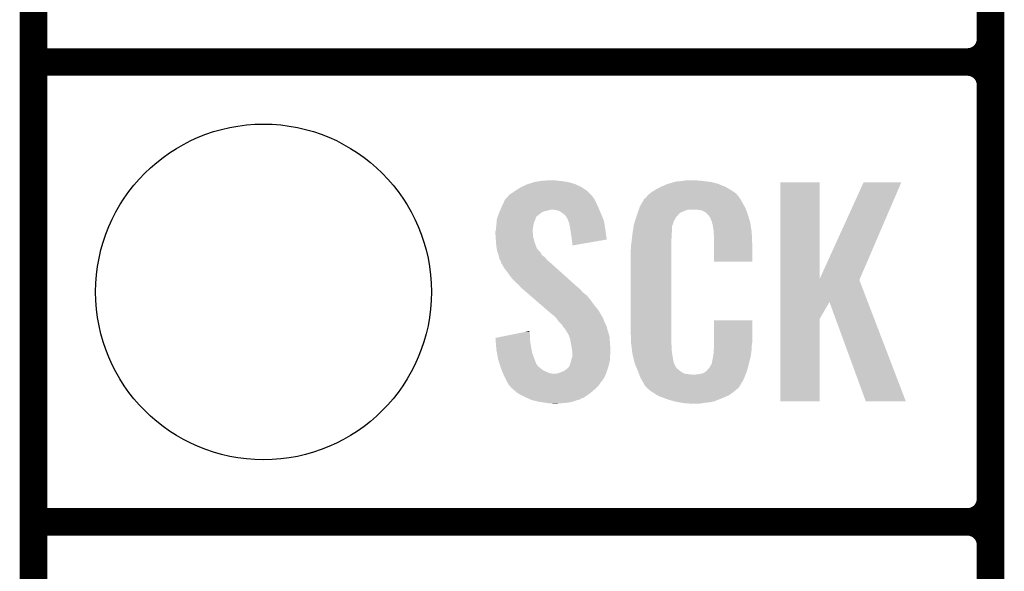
# Model space of a CAD drawing. Extents: x -1.3 to 24.2, y -3.9 to 53.4.
# Tile 7 of 57: x -1.3 to 4.1, y 8.6 to 11.7. Entities that reach past the tile are written whole.
import ezdxf

# ---------------------------------------------------------------- set-up
doc = ezdxf.new("R2010")
doc.units = 0
doc.layers.get('0').update_dxf_attribs({"linetype": 'CONTINUOUS'})
for name, color, linetype in [('TWO-WIRE_ETH_3_CLICK_V103_GKO', 9, 'CONTINUOUS'), ('TWO-WIRE_ETH_3_CLICK_V103_GTO', 11, 'CONTINUOUS'), ('TWO-WIRE_ETH_3_CLICK_V103_GTS', 8, 'CONTINUOUS')]:
    doc.layers.add(name, color=color, linetype=linetype)

# ---------------------------------------------------------------- blocks, each defined once
blk = doc.blocks.new('ROUND_62')
blk.add_circle((0, 0), 0.9271)

msp = doc.modelspace()

# ---------------------------------------------------------------- linework, layer by layer
at = {"layer": 'TWO-WIRE_ETH_3_CLICK_V103_GKO', "const_width": 0.1524}
msp.add_lwpolyline([(-1.27, -3.81), (-1.27, 50.1396)], dxfattribs=at)
at = {"layer": 'TWO-WIRE_ETH_3_CLICK_V103_GTO', "const_width": 0.1524}
for points in [[(4.0132, -0.5588), (4.0132, 18.3388)], [(4.0132, 11.557), (4.0132, 13.843)], [(-1.27, 11.43), (3.8862, 11.43)], [(-1.27, 11.43), (3.8862, 11.43)], [(4.0132, 9.017), (4.0132, 11.303)], [(-1.27, 8.89), (3.8862, 8.89)], [(-1.27, 8.89), (3.8862, 8.89)], [(4.0132, 6.477), (4.0132, 8.763)]]:
    msp.add_lwpolyline(points, dxfattribs=at)
for points in [[(3.8862, 11.43, 0.4142136), (4.0132, 11.557)], [(4.0132, 11.303, 0.4142136), (3.8862, 11.43)], [(4.0132, 11.303, 0.4142136), (3.8862, 11.43)], [(3.8862, 8.89, 0.4142136), (4.0132, 9.017)], [(4.0132, 8.763, 0.4142136), (3.8862, 8.89)], [(4.0132, 8.763, 0.4142136), (3.8862, 8.89)]]:
    msp.add_lwpolyline(points, format="xyb", dxfattribs=at)
at = {"layer": 'TWO-WIRE_ETH_3_CLICK_V103_GTO'}
for points in [[(1.463544, 10.7569), (1.49606, 10.76706), (1.71704, 10.7569), (1.681482, 10.76706)], [(1.49606, 10.76706), (1.52654, 10.77214), (1.681482, 10.76706), (1.64592, 10.77214)], [(1.52654, 10.77214), (1.541782, 10.77468), (1.64592, 10.77214), (1.620518, 10.77468)], [(1.541782, 10.77468), (1.59512, 10.77722), (1.620518, 10.77468), (1.607822, 10.77722)], [(2.2335, 10.7569), (2.267372, 10.76706), (2.509522, 10.7569), (2.471422, 10.76706)], [(2.267372, 10.76706), (2.275842, 10.7696), (2.471422, 10.76706), (2.451102, 10.7696)], [(2.275842, 10.7696), (2.30632, 10.77214), (2.451102, 10.7696), (2.43078, 10.77214)], [(2.30632, 10.77214), (2.32156, 10.77468), (2.43078, 10.77214), (2.413, 10.77468)], [(2.32156, 10.77468), (2.336802, 10.77722), (2.400302, 10.77468), (2.387602, 10.77722)], [(2.852432, 10.233754), (2.85244, 10.764498), (3.070902, 10.233754), (3.07086, 10.764498)], [(2.85244, 10.764498), (2.852442, 10.76452), (3.07086, 10.764498), (2.852442, 10.76452)], [(3.070902, 10.233754), (3.31216, 10.76449), (3.292618, 10.233754), (3.520426, 10.76449)], [(3.31216, 10.76449), (3.312174, 10.76452), (3.520426, 10.76449), (3.312174, 10.76452)], [(1.366518, 10.70356), (1.37922, 10.711178), (1.80086, 10.70356), (1.793242, 10.711178)], [(1.37922, 10.711178), (1.389884, 10.718798), (1.793242, 10.711178), (1.785622, 10.718798)], [(1.389884, 10.718798), (1.396998, 10.72388), (1.785622, 10.718798), (1.778, 10.72388)], [(1.396998, 10.72388), (1.422398, 10.739118), (1.778, 10.72388), (1.755142, 10.739118)], [(1.422398, 10.739118), (1.422402, 10.73912), (1.755142, 10.739118), (1.755138, 10.73912)], [(1.422402, 10.73912), (1.455422, 10.754362), (1.755138, 10.73912), (1.72248, 10.754362)], [(1.455422, 10.754362), (1.463544, 10.7569), (1.72248, 10.754362), (1.71704, 10.7569)], [(2.132874, 10.70356), (2.138682, 10.70864), (2.608582, 10.70356), (2.601472, 10.70864)], [(2.138682, 10.70864), (2.150658, 10.716262), (2.601472, 10.70864), (2.5908, 10.716262)], [(2.150658, 10.716262), (2.166622, 10.72642), (2.5908, 10.716262), (2.57387, 10.72642)], [(2.166622, 10.72642), (2.19202, 10.73912), (2.57387, 10.72642), (2.5527, 10.73912)], [(2.19202, 10.73912), (2.20218, 10.7442), (2.5527, 10.73912), (2.540364, 10.7442)], [(2.20218, 10.7442), (2.22504, 10.754362), (2.540364, 10.7442), (2.515686, 10.754362)], [(2.22504, 10.754362), (2.2335, 10.7569), (2.515686, 10.754362), (2.509522, 10.7569)], [(1.325202, 10.65276), (1.333502, 10.67054), (1.83642, 10.65276), (1.82753, 10.67054)], [(1.333502, 10.67054), (1.335828, 10.673078), (1.82753, 10.67054), (1.82626, 10.673078)], [(1.335828, 10.673078), (1.345142, 10.68324), (1.82626, 10.673078), (1.818642, 10.68324)], [(1.345142, 10.68324), (1.349796, 10.688316), (1.818642, 10.68324), (1.816102, 10.688316)], [(1.349796, 10.688316), (1.361444, 10.701022), (1.816102, 10.688316), (1.803398, 10.701022)], [(1.361444, 10.701022), (1.366518, 10.70356), (1.803398, 10.701022), (1.80086, 10.70356)], [(2.086684, 10.64768), (2.100134, 10.67054), (2.64668, 10.64768), (2.633982, 10.67054)], [(2.100134, 10.67054), (2.103126, 10.675622), (2.633982, 10.67054), (2.630172, 10.675622)], [(2.103126, 10.675622), (2.108202, 10.678164), (2.630172, 10.675622), (2.628264, 10.678164)], [(2.108202, 10.678164), (2.11023, 10.6807), (2.628264, 10.678164), (2.626362, 10.6807)], [(2.11023, 10.6807), (2.11429, 10.685776), (2.626362, 10.6807), (2.623822, 10.685776)], [(2.11429, 10.685776), (2.11836, 10.690862), (2.623822, 10.685776), (2.619464, 10.690862)], [(2.11836, 10.690862), (2.132874, 10.70356), (2.619464, 10.690862), (2.608582, 10.70356)], [(1.30048, 10.596878), (1.302656, 10.601958), (1.532888, 10.596878), (1.539238, 10.601958)], [(1.302656, 10.601958), (1.305922, 10.60958), (1.539238, 10.601958), (1.56718, 10.60958)], [(1.305922, 10.60958), (1.3081, 10.61466), (1.56718, 10.60958), (1.587498, 10.61466)], [(1.3081, 10.61466), (1.312454, 10.62482), (1.853476, 10.61466), (1.84912, 10.62482)], [(1.312454, 10.62482), (1.31572, 10.63244), (1.84912, 10.62482), (1.845658, 10.63244)], [(1.31572, 10.63244), (1.325202, 10.65276), (1.845658, 10.63244), (1.83642, 10.65276)], [(1.615438, 10.61212), (1.595118, 10.61466), (1.854564, 10.61212), (1.853476, 10.61466)], [(1.63322, 10.607042), (1.615438, 10.61212), (1.85674, 10.607042), (1.854564, 10.61212)], [(1.64846, 10.59688), (1.63322, 10.607042), (1.861096, 10.59688), (1.85674, 10.607042)], [(2.066162, 10.599418), (2.071494, 10.614658), (2.30378, 10.599418), (2.341876, 10.614658)], [(2.071494, 10.614658), (2.071496, 10.61466), (2.341876, 10.614658), (2.390138, 10.61466)], [(2.071496, 10.61466), (2.073272, 10.619738), (2.663734, 10.61466), (2.66192, 10.619738)], [(2.073272, 10.619738), (2.07772, 10.632442), (2.66192, 10.619738), (2.654992, 10.632442)], [(2.07772, 10.632442), (2.086684, 10.64768), (2.654992, 10.632442), (2.64668, 10.64768)], [(2.40792, 10.61212), (2.390138, 10.61466), (2.664642, 10.61212), (2.663734, 10.61466)], [(2.420618, 10.60958), (2.40792, 10.61212), (2.665548, 10.60958), (2.664642, 10.61212)], [(2.440936, 10.599422), (2.420618, 10.60958), (2.669176, 10.599422), (2.665548, 10.60958)], [(2.448562, 10.5918), (2.440936, 10.599422), (2.671898, 10.5918), (2.669176, 10.599422)], [(1.285826, 10.53592), (1.286998, 10.551158), (1.49098, 10.53592), (1.49606, 10.551158)], [(1.286998, 10.551158), (1.28778, 10.561318), (1.49606, 10.551158), (1.50114, 10.561318)], [(1.28778, 10.561318), (1.287782, 10.561322), (1.50114, 10.561318), (1.50114, 10.561322)], [(1.287782, 10.561322), (1.291408, 10.571478), (1.50114, 10.561322), (1.503678, 10.571478)], [(1.291408, 10.571478), (1.294128, 10.579096), (1.503678, 10.571478), (1.50876, 10.579096)], [(1.294128, 10.579096), (1.295036, 10.581638), (1.50876, 10.579096), (1.513838, 10.581638)], [(1.295036, 10.581638), (1.30048, 10.596878), (1.513838, 10.581638), (1.532888, 10.596878)], [(1.657986, 10.58926), (1.64846, 10.59688), (1.86436, 10.58926), (1.861096, 10.59688)], [(1.661158, 10.586722), (1.657986, 10.58926), (1.865376, 10.586722), (1.86436, 10.58926)], [(1.668778, 10.5791), (1.661158, 10.586722), (1.868424, 10.5791), (1.865376, 10.586722)], [(1.673858, 10.568944), (1.668778, 10.5791), (1.872486, 10.568944), (1.868424, 10.5791)], [(1.678934, 10.563866), (1.673858, 10.568944), (1.874518, 10.563866), (1.872486, 10.568944)], [(1.67894, 10.561324), (1.678934, 10.563866), (1.875534, 10.561324), (1.874518, 10.563866)], [(1.682752, 10.551158), (1.67894, 10.561324), (1.8796, 10.551158), (1.875534, 10.561324)], [(1.686558, 10.541002), (1.682752, 10.551158), (1.881204, 10.541002), (1.8796, 10.551158)], [(2.0447, 10.533382), (2.050312, 10.551158), (2.259216, 10.533382), (2.26568, 10.551158)], [(2.050312, 10.551158), (2.057532, 10.574018), (2.26568, 10.551158), (2.278378, 10.574018)], [(2.057532, 10.574018), (2.05994, 10.58164), (2.278378, 10.574018), (2.285998, 10.58164)], [(2.05994, 10.58164), (2.060828, 10.58418), (2.285998, 10.58164), (2.288538, 10.58418)], [(2.060828, 10.58418), (2.062604, 10.589256), (2.288538, 10.58418), (2.291078, 10.589256)], [(2.062604, 10.589256), (2.066162, 10.599418), (2.291078, 10.589256), (2.30378, 10.599418)], [(2.455094, 10.58418), (2.448562, 10.5918), (2.674618, 10.58418), (2.671898, 10.5918)], [(2.463798, 10.574022), (2.455094, 10.58418), (2.677606, 10.574022), (2.674618, 10.58418)], [(2.473958, 10.551162), (2.463798, 10.574022), (2.684332, 10.551162), (2.677606, 10.574022)], [(2.475994, 10.540998), (2.473958, 10.551162), (2.68732, 10.540998), (2.684332, 10.551162)], [(1.28016, 10.492742), (1.282064, 10.500358), (1.4859, 10.492742), (1.4859, 10.500358)], [(1.28016, 10.490198), (1.28016, 10.492742), (1.4859, 10.490198), (1.4859, 10.492742)], [(1.282064, 10.500358), (1.2827, 10.502902), (1.4859, 10.500358), (1.486216, 10.502902)], [(1.2827, 10.502902), (1.284476, 10.52068), (1.486216, 10.502902), (1.48844, 10.52068)], [(1.284476, 10.52068), (1.28524, 10.5283), (1.48844, 10.52068), (1.48971, 10.5283)], [(1.28524, 10.5283), (1.285826, 10.53592), (1.48971, 10.5283), (1.49098, 10.53592)], [(1.69164, 10.51814), (1.686558, 10.541002), (1.884814, 10.51814), (1.881204, 10.541002)], [(1.694048, 10.5029), (1.69164, 10.51814), (1.88722, 10.5029), (1.884814, 10.51814)], [(1.69926, 10.46988), (1.694048, 10.5029), (1.891926, 10.46988), (1.88722, 10.5029)], [(2.03708, 10.48512), (2.038682, 10.495278), (2.253488, 10.48512), (2.25552, 10.495278)], [(2.038682, 10.495278), (2.043094, 10.523216), (2.25552, 10.495278), (2.25552, 10.523216)], [(2.043094, 10.523216), (2.0447, 10.533382), (2.25552, 10.523216), (2.259216, 10.533382)], [(2.4765, 10.538462), (2.475994, 10.540998), (2.687702, 10.538462), (2.68732, 10.540998)], [(2.479038, 10.533384), (2.4765, 10.538462), (2.688464, 10.533384), (2.687702, 10.538462)], [(2.47904, 10.530842), (2.479038, 10.533384), (2.688844, 10.530842), (2.688464, 10.533384)], [(2.48158, 10.518138), (2.47904, 10.530842), (2.69075, 10.518138), (2.688844, 10.530842)], [(2.48412, 10.50036), (2.48158, 10.518138), (2.693416, 10.50036), (2.69075, 10.518138)], [(2.484902, 10.490198), (2.48412, 10.50036), (2.69494, 10.490198), (2.693416, 10.50036)], [(1.28016, 10.480038), (1.28016, 10.490198), (1.48844, 10.480038), (1.4859, 10.490198)], [(1.28125, 10.464798), (1.28016, 10.480038), (1.48844, 10.464798), (1.48844, 10.480038)], [(1.2827, 10.44448), (1.28125, 10.464798), (1.493522, 10.44448), (1.48844, 10.464798)], [(1.283482, 10.434318), (1.2827, 10.44448), (1.496062, 10.434318), (1.493522, 10.44448)], [(1.7018, 10.44956), (1.69926, 10.46988), (1.89482, 10.44956), (1.891926, 10.46988)], [(1.701802, 10.449556), (1.7018, 10.44956), (1.89482, 10.449556), (1.89482, 10.44956)], [(1.70434, 10.43178), (1.701802, 10.449556), (1.792182, 10.43178), (1.89482, 10.449556)], [(2.02946, 10.42162), (2.032, 10.4394), (2.25044, 10.42162), (2.25044, 10.4394)], [(2.032, 10.4394), (2.032282, 10.441938), (2.25044, 10.4394), (2.25044, 10.441938)], [(2.032282, 10.441938), (2.03454, 10.46226), (2.25044, 10.441938), (2.25298, 10.46226)], [(2.03454, 10.46226), (2.036796, 10.482578), (2.25298, 10.46226), (2.25298, 10.482578)], [(2.036796, 10.482578), (2.03708, 10.48512), (2.25298, 10.482578), (2.253488, 10.48512)], [(2.48666, 10.46734), (2.484902, 10.490198), (2.695894, 10.46734), (2.69494, 10.490198)], [(2.48666, 10.42924), (2.48666, 10.46734), (2.69748, 10.42924), (2.695894, 10.46734)], [(1.28524, 10.41146), (1.283482, 10.434318), (1.504856, 10.41146), (1.496062, 10.434318)], [(1.287088, 10.4013), (1.28524, 10.41146), (1.508764, 10.4013), (1.504856, 10.41146)], [(1.28755, 10.398756), (1.287088, 10.4013), (1.511302, 10.398756), (1.508764, 10.4013)], [(1.288474, 10.39368), (1.28755, 10.398756), (1.513842, 10.39368), (1.511302, 10.398756)], [(1.29032, 10.38352), (1.288474, 10.39368), (1.524, 10.38352), (1.513842, 10.39368)], [(1.292016, 10.378436), (1.29032, 10.38352), (1.529082, 10.378436), (1.524, 10.38352)], [(1.70434, 10.416566), (1.70434, 10.43178), (1.70434, 10.416566), (1.792182, 10.43178)], [(2.02692, 10.391142), (2.02946, 10.403842), (2.25044, 10.391142), (2.25044, 10.403842)], [(2.02692, 9.94156), (2.02692, 10.391142), (2.25044, 9.94156), (2.25044, 10.391142)], [(2.02946, 10.403842), (2.02946, 10.42162), (2.25044, 10.403842), (2.25044, 10.42162)], [(2.48666, 10.327662), (2.48666, 10.42924), (2.697458, 10.327662), (2.69748, 10.42924)], [(1.297094, 10.3632), (1.292016, 10.378436), (1.536704, 10.3632), (1.529082, 10.378436)], [(1.29794, 10.360658), (1.297094, 10.3632), (1.540516, 10.360658), (1.536704, 10.3632)], [(1.299846, 10.353038), (1.29794, 10.360658), (1.551942, 10.353038), (1.540516, 10.360658)], [(1.303018, 10.340342), (1.299846, 10.353038), (1.562824, 10.340342), (1.551942, 10.353038)], [(1.30607, 10.335258), (1.303018, 10.340342), (1.56718, 10.335258), (1.562824, 10.340342)], [(1.31064, 10.327642), (1.30607, 10.335258), (1.576068, 10.327642), (1.56718, 10.335258)], [(1.312546, 10.32002), (1.31064, 10.327642), (1.58496, 10.32002), (1.576068, 10.327642)], [(2.697458, 10.32764), (2.48666, 10.327662), (2.697458, 10.32764), (2.697458, 10.327662)], [(1.313178, 10.317486), (1.312546, 10.32002), (1.587782, 10.317486), (1.58496, 10.32002)], [(1.315718, 10.31494), (1.313178, 10.317486), (1.590616, 10.31494), (1.587782, 10.317486)], [(1.328418, 10.292082), (1.315718, 10.31494), (1.616062, 10.292082), (1.590616, 10.31494)], [(1.3462, 10.26922), (1.328418, 10.292082), (1.641512, 10.26922), (1.616062, 10.292082)], [(1.36398, 10.243818), (1.3462, 10.26922), (1.66979, 10.243818), (1.641512, 10.26922)], [(1.37922, 10.22604), (1.36398, 10.243818), (1.689582, 10.22604), (1.66979, 10.243818)], [(1.397, 10.20826), (1.37922, 10.22604), (1.709374, 10.20826), (1.689582, 10.22604)], [(2.852428, 10.104082), (2.852432, 10.226032), (3.335954, 10.104082), (3.289304, 10.226032)], [(2.852432, 10.226032), (2.852432, 10.233754), (3.289304, 10.226032), (3.292618, 10.233754)], [(1.409698, 10.198102), (1.397, 10.20826), (1.720682, 10.198102), (1.709374, 10.20826)], [(1.41732, 10.187942), (1.409698, 10.198102), (1.731992, 10.187942), (1.720682, 10.198102)], [(1.41986, 10.185398), (1.41732, 10.187942), (1.734824, 10.185398), (1.731992, 10.187942)], [(1.422792, 10.182858), (1.41986, 10.185398), (1.7399, 10.182858), (1.734824, 10.185398)], [(1.434512, 10.1727), (1.422792, 10.182858), (1.75006, 10.1727), (1.7399, 10.182858)], [(1.4521, 10.157458), (1.434512, 10.1727), (1.762762, 10.157458), (1.75006, 10.1727)], [(1.472616, 10.139678), (1.4521, 10.157458), (1.785622, 10.139678), (1.762762, 10.157458)], [(1.501922, 10.11428), (1.472616, 10.139678), (1.80594, 10.11428), (1.785622, 10.139678)], [(1.53416, 10.08634), (1.501922, 10.11428), (1.82626, 10.08634), (1.80594, 10.11428)], [(1.566402, 10.058398), (1.53416, 10.08634), (1.849122, 10.058398), (1.82626, 10.08634)], [(1.57226, 10.05332), (1.566402, 10.058398), (1.852086, 10.05332), (1.849122, 10.058398)], [(2.852428, 10.012676), (2.852428, 10.104082), (3.07086, 10.012676), (3.124176, 10.104082)], [(3.324856, 9.555496), (3.124176, 10.104082), (3.545802, 9.555496), (3.335954, 10.104082)], [(1.597658, 10.033002), (1.57226, 10.05332), (1.863936, 10.033002), (1.852086, 10.05332)], [(1.60274, 10.02792), (1.597658, 10.033002), (1.8669, 10.02792), (1.863936, 10.033002)], [(1.607822, 10.022838), (1.60274, 10.02792), (1.869442, 10.022838), (1.8669, 10.02792)], [(1.61544, 10.01522), (1.607822, 10.022838), (1.87452, 10.01522), (1.869442, 10.022838)], [(1.617978, 10.01268), (1.61544, 10.01522), (1.875474, 10.01268), (1.87452, 10.01522)], [(1.631318, 9.9949), (1.617978, 10.01268), (1.88214, 9.9949), (1.875474, 10.01268)], [(2.486664, 9.878058), (2.48668, 10.002498), (2.69748, 9.878058), (2.69748, 10.002498)], [(2.48668, 10.002498), (2.486682, 10.00252), (2.69748, 10.002498), (2.486682, 10.00252)], [(2.85242, 9.555502), (2.852428, 10.012676), (3.070838, 9.555502), (3.07086, 10.012676)], [(1.63322, 9.992362), (1.631318, 9.9949), (1.88341, 9.992362), (1.88214, 9.9949)], [(1.648458, 9.977122), (1.63322, 9.992362), (1.89103, 9.977122), (1.88341, 9.992362)], [(1.650156, 9.974578), (1.648458, 9.977122), (1.892302, 9.974578), (1.89103, 9.977122)], [(1.65862, 9.96188), (1.650156, 9.974578), (1.895766, 9.96188), (1.892302, 9.974578)], [(1.666236, 9.954262), (1.65862, 9.96188), (1.897842, 9.954262), (1.895766, 9.96188)], [(1.66878, 9.946644), (1.666236, 9.954262), (1.89992, 9.946644), (1.897842, 9.954262)], [(1.28018, 9.906004), (1.367924, 9.923778), (1.47066, 9.906004), (1.47066, 9.923778)], [(1.280384, 9.90346), (1.28018, 9.906004), (1.47066, 9.90346), (1.47066, 9.906004)], [(1.282408, 9.87806), (1.280384, 9.90346), (1.4732, 9.87806), (1.47066, 9.90346)], [(1.367924, 9.923778), (1.44316, 9.939018), (1.47066, 9.923778), (1.46812, 9.939018)], [(1.44316, 9.939018), (1.46812, 9.944074), (1.46812, 9.939018), (1.46812, 9.944074)], [(1.668784, 9.94664), (1.66878, 9.946644), (1.89992, 9.94664), (1.89992, 9.946644)], [(1.671318, 9.944102), (1.668784, 9.94664), (1.900702, 9.944102), (1.89992, 9.94664)], [(1.684018, 9.923782), (1.671318, 9.944102), (1.906954, 9.923782), (1.900702, 9.944102)], [(1.68783, 9.913618), (1.684018, 9.923782), (1.91008, 9.913618), (1.906954, 9.923782)], [(1.691638, 9.903462), (1.68783, 9.913618), (1.910758, 9.903462), (1.91008, 9.913618)], [(1.69688, 9.87552), (1.691638, 9.903462), (1.91262, 9.87552), (1.910758, 9.903462)], [(2.029272, 9.87806), (2.02692, 9.94156), (2.25044, 9.87806), (2.25044, 9.94156)], [(1.28524, 9.842498), (1.282408, 9.87806), (1.479668, 9.842498), (1.4732, 9.87806)], [(1.288936, 9.82218), (1.28524, 9.842498), (1.483362, 9.82218), (1.479668, 9.842498)], [(1.69926, 9.86282), (1.69688, 9.87552), (1.913414, 9.86282), (1.91262, 9.87552)], [(1.703918, 9.834882), (1.69926, 9.86282), (1.91516, 9.834882), (1.913414, 9.86282)], [(2.02946, 9.87298), (2.029272, 9.87806), (2.251166, 9.87298), (2.25044, 9.87806)], [(2.031118, 9.860278), (2.02946, 9.87298), (2.25298, 9.860278), (2.251166, 9.87298)], [(2.0341, 9.837418), (2.031118, 9.860278), (2.25298, 9.837418), (2.25298, 9.860278)], [(2.48412, 9.83234), (2.485934, 9.84504), (2.693246, 9.83234), (2.69494, 9.84504)], [(2.485934, 9.84504), (2.48666, 9.850122), (2.69494, 9.84504), (2.69494, 9.850122)], [(2.48666, 9.862818), (2.486664, 9.878058), (2.69494, 9.862818), (2.69748, 9.878058)], [(2.48666, 9.850122), (2.48666, 9.862818), (2.69494, 9.850122), (2.69494, 9.862818)], [(1.294016, 9.79424), (1.288936, 9.82218), (1.49352, 9.79424), (1.483362, 9.82218)], [(1.2954, 9.78662), (1.294016, 9.79424), (1.496568, 9.78662), (1.49352, 9.79424)], [(1.301016, 9.768836), (1.2954, 9.78662), (1.50368, 9.768836), (1.496568, 9.78662)], [(1.698836, 9.784078), (1.699262, 9.786622), (1.91262, 9.784078), (1.91262, 9.786622)], [(1.699262, 9.786622), (1.70434, 9.801864), (1.91262, 9.786622), (1.91262, 9.801864)], [(1.70434, 9.832342), (1.703918, 9.834882), (1.91516, 9.832342), (1.91516, 9.834882)], [(1.70434, 9.82218), (1.70434, 9.832342), (1.91516, 9.82218), (1.91516, 9.832342)], [(1.70434, 9.804398), (1.70434, 9.82218), (1.91262, 9.804398), (1.91516, 9.82218)], [(1.70434, 9.801864), (1.70434, 9.804398), (1.91262, 9.801864), (1.91262, 9.804398)], [(2.03708, 9.814562), (2.0341, 9.837418), (2.25659, 9.814562), (2.25298, 9.837418)], [(2.043432, 9.78916), (2.03708, 9.814562), (2.2606, 9.78916), (2.25659, 9.814562)], [(2.049146, 9.766298), (2.043432, 9.78916), (2.26568, 9.766298), (2.2606, 9.78916)], [(2.473962, 9.763762), (2.47904, 9.789162), (2.6797, 9.763762), (2.685676, 9.789162)], [(2.47904, 9.789162), (2.479042, 9.791704), (2.685676, 9.789162), (2.686274, 9.791704)], [(2.479042, 9.791704), (2.48158, 9.796784), (2.686274, 9.791704), (2.687468, 9.796784)], [(2.48158, 9.804402), (2.482088, 9.806942), (2.689262, 9.804402), (2.68986, 9.806942)], [(2.48158, 9.796784), (2.48158, 9.804402), (2.687468, 9.796784), (2.689262, 9.804402)], [(2.482088, 9.806942), (2.48412, 9.817102), (2.68986, 9.806942), (2.691214, 9.817102)], [(2.48412, 9.817102), (2.48412, 9.83234), (2.691214, 9.817102), (2.693246, 9.83234)], [(1.30182, 9.766294), (1.301016, 9.768836), (1.503684, 9.766294), (1.50368, 9.768836)], [(1.304224, 9.75868), (1.30182, 9.766294), (1.50876, 9.75868), (1.503684, 9.766294)], [(1.307432, 9.748518), (1.304224, 9.75868), (1.516382, 9.748518), (1.50876, 9.75868)], [(1.31064, 9.738358), (1.307432, 9.748518), (1.529082, 9.738358), (1.516382, 9.748518)], [(1.314706, 9.728198), (1.31064, 9.738358), (1.541782, 9.728198), (1.529082, 9.738358)], [(1.658622, 9.723122), (1.67555, 9.73582), (1.895686, 9.723122), (1.89992, 9.73582)], [(1.67555, 9.73582), (1.67894, 9.738362), (1.89992, 9.73582), (1.900682, 9.738362)], [(1.67894, 9.738362), (1.68402, 9.74344), (1.900682, 9.738362), (1.902204, 9.74344)], [(1.68402, 9.74344), (1.689102, 9.751062), (1.902204, 9.74344), (1.904492, 9.751062)], [(1.689102, 9.751062), (1.69164, 9.761222), (1.904492, 9.751062), (1.90754, 9.761222)], [(1.69164, 9.761222), (1.69672, 9.771382), (1.90754, 9.761222), (1.909798, 9.771382)], [(1.69672, 9.771382), (1.698836, 9.784078), (1.909798, 9.771382), (1.91262, 9.784078)], [(2.04978, 9.763762), (2.049146, 9.766298), (2.26695, 9.763762), (2.26568, 9.766298)], [(2.057102, 9.74598), (2.04978, 9.763762), (2.275842, 9.74598), (2.26695, 9.763762)], [(2.05815, 9.743436), (2.057102, 9.74598), (2.278382, 9.743436), (2.275842, 9.74598)], [(2.06024, 9.73836), (2.05815, 9.743436), (2.280924, 9.73836), (2.278382, 9.743436)], [(2.062332, 9.733278), (2.06024, 9.73836), (2.288542, 9.733278), (2.280924, 9.73836)], [(2.06547, 9.72566), (2.062332, 9.733278), (2.29616, 9.72566), (2.288542, 9.733278)], [(2.448566, 9.725674), (2.451102, 9.73074), (2.66912, 9.725674), (2.670528, 9.73074)], [(2.451102, 9.73074), (2.461262, 9.740902), (2.670528, 9.73074), (2.67335, 9.740902)], [(2.461262, 9.740902), (2.47396, 9.76376), (2.67335, 9.740902), (2.6797, 9.76376)], [(2.47396, 9.76376), (2.473962, 9.763762), (2.6797, 9.76376), (2.6797, 9.763762)], [(1.318768, 9.71804), (1.314706, 9.728198), (1.5621, 9.71804), (1.541782, 9.728198)], [(1.321816, 9.71042), (1.318768, 9.71804), (1.582422, 9.71042), (1.5621, 9.71804)], [(1.322832, 9.70788), (1.321816, 9.71042), (1.605282, 9.70788), (1.582422, 9.71042)], [(1.323848, 9.70534), (1.322832, 9.70788), (1.88976, 9.70534), (1.890606, 9.70788)], [(1.32588, 9.70026), (1.323848, 9.70534), (1.887218, 9.70026), (1.88976, 9.70534)], [(1.33604, 9.67994), (1.32588, 9.70026), (1.877058, 9.67994), (1.887218, 9.70026)], [(1.33731, 9.6774), (1.33604, 9.67994), (1.87452, 9.6774), (1.877058, 9.67994)], [(1.34112, 9.66978), (1.33731, 9.6774), (1.86944, 9.66978), (1.87452, 9.6774)], [(1.612902, 9.70788), (1.633222, 9.712962), (1.890606, 9.70788), (1.8923, 9.712962)], [(1.633222, 9.712962), (1.658622, 9.723122), (1.8923, 9.712962), (1.895686, 9.723122)], [(2.06756, 9.72058), (2.06547, 9.72566), (2.303782, 9.72058), (2.29616, 9.72566)], [(2.069514, 9.7155), (2.06756, 9.72058), (2.311402, 9.7155), (2.303782, 9.72058)], [(2.072446, 9.70788), (2.069514, 9.7155), (2.326644, 9.70788), (2.311402, 9.7155)], [(2.0744, 9.7028), (2.072446, 9.70788), (2.372362, 9.7028), (2.326644, 9.70788)], [(2.08026, 9.68756), (2.0744, 9.7028), (2.654448, 9.68756), (2.660724, 9.7028)], [(2.087318, 9.67486), (2.08026, 9.68756), (2.64922, 9.67486), (2.654448, 9.68756)], [(2.372362, 9.7028), (2.382522, 9.702802), (2.660724, 9.7028), (2.660726, 9.702802)], [(2.382522, 9.702802), (2.390144, 9.70534), (2.660726, 9.702802), (2.66177, 9.70534)], [(2.400302, 9.70534), (2.425702, 9.71042), (2.66177, 9.70534), (2.663862, 9.71042)], [(2.425702, 9.71042), (2.438394, 9.718038), (2.663862, 9.71042), (2.667, 9.718038)], [(2.438394, 9.718038), (2.438402, 9.718042), (2.667, 9.718038), (2.667, 9.718042)], [(2.438402, 9.718042), (2.446026, 9.72566), (2.667, 9.718042), (2.669116, 9.72566)], [(2.446026, 9.72566), (2.448566, 9.725674), (2.669116, 9.72566), (2.66912, 9.725674)], [(1.348176, 9.65708), (1.34112, 9.66978), (1.85928, 9.65708), (1.86944, 9.66978)], [(1.353818, 9.646922), (1.348176, 9.65708), (1.852506, 9.646922), (1.85928, 9.65708)], [(1.358902, 9.641838), (1.353818, 9.646922), (1.849118, 9.641838), (1.852506, 9.646922)], [(1.363978, 9.63676), (1.358902, 9.641838), (1.84404, 9.63676), (1.849118, 9.641838)], [(1.366518, 9.631684), (1.363978, 9.63676), (1.838964, 9.631684), (1.84404, 9.63676)], [(1.37245, 9.6266), (1.366518, 9.631684), (1.83388, 9.6266), (1.838964, 9.631684)], [(1.390228, 9.61136), (1.37245, 9.6266), (1.816102, 9.61136), (1.83388, 9.6266)], [(2.092962, 9.664698), (2.087318, 9.67486), (2.643122, 9.664698), (2.64922, 9.67486)], [(2.098038, 9.657084), (2.092962, 9.664698), (2.638554, 9.657084), (2.643122, 9.664698)], [(2.10058, 9.649464), (2.098038, 9.657084), (2.633982, 9.649464), (2.638554, 9.657084)], [(2.103114, 9.646926), (2.10058, 9.649464), (2.632458, 9.646926), (2.633982, 9.649464)], [(2.10312, 9.644386), (2.103114, 9.646926), (2.630934, 9.644386), (2.632458, 9.646926)], [(2.110744, 9.63676), (2.10312, 9.644386), (2.62636, 9.63676), (2.630934, 9.644386)], [(2.115824, 9.631678), (2.110744, 9.63676), (2.623816, 9.631678), (2.62636, 9.63676)], [(2.1209, 9.626598), (2.115824, 9.631678), (2.617466, 9.626598), (2.623816, 9.631678)], [(2.126826, 9.62152), (2.1209, 9.626598), (2.61112, 9.62152), (2.617466, 9.626598)], [(2.138678, 9.61136), (2.126826, 9.62152), (2.599268, 9.61136), (2.61112, 9.62152)], [(1.40208, 9.6012), (1.390228, 9.61136), (1.803038, 9.6012), (1.816102, 9.61136)], [(1.416368, 9.59358), (1.40208, 9.6012), (1.79324, 9.59358), (1.803038, 9.6012)], [(1.44018, 9.58088), (1.416368, 9.59358), (1.77419, 9.58088), (1.79324, 9.59358)], [(1.44599, 9.578338), (1.44018, 9.58088), (1.770378, 9.578338), (1.77419, 9.58088)], [(1.451796, 9.575798), (1.44599, 9.578338), (1.767834, 9.575798), (1.770378, 9.578338)], [(1.457598, 9.57326), (1.451796, 9.575798), (1.757678, 9.57326), (1.767834, 9.575798)], [(1.475018, 9.565638), (1.457598, 9.57326), (1.744978, 9.565638), (1.757678, 9.57326)], [(2.146808, 9.60628), (2.138678, 9.61136), (2.593342, 9.60628), (2.599268, 9.61136)], [(2.17526, 9.5885), (2.146808, 9.60628), (2.56794, 9.5885), (2.593342, 9.60628)], [(2.17932, 9.585962), (2.17526, 9.5885), (2.562018, 9.585962), (2.56794, 9.5885)], [(2.211976, 9.57326), (2.17932, 9.585962), (2.53238, 9.57326), (2.562018, 9.585962)], [(2.22504, 9.568178), (2.211976, 9.57326), (2.51931, 9.568178), (2.53238, 9.57326)], [(2.268218, 9.55548), (2.22504, 9.568178), (2.486658, 9.55548), (2.51931, 9.568178)], [(1.480818, 9.5631), (1.475018, 9.565638), (1.734824, 9.5631), (1.744978, 9.565638)], [(1.49098, 9.56056), (1.480818, 9.5631), (1.724662, 9.56056), (1.734824, 9.5631)], [(1.52146, 9.55294), (1.49098, 9.56056), (1.701798, 9.55294), (1.724662, 9.56056)], [(1.55702, 9.54786), (1.52146, 9.55294), (1.6764, 9.54786), (1.701798, 9.55294)], [(1.572258, 9.54532), (1.55702, 9.54786), (1.64592, 9.54532), (1.6764, 9.54786)], [(1.597658, 9.54278), (1.587498, 9.54532), (1.612902, 9.54278), (1.64592, 9.54532)], [(2.295314, 9.5504), (2.268218, 9.55548), (2.463798, 9.5504), (2.486658, 9.55548)], [(2.30886, 9.54786), (2.295314, 9.5504), (2.43586, 9.54786), (2.463798, 9.5504)], [(2.324098, 9.54532), (2.30886, 9.54786), (2.420618, 9.54532), (2.43586, 9.54786)], [(2.352038, 9.54278), (2.341878, 9.54532), (2.405378, 9.54278), (2.420618, 9.54532)], [(3.070838, 9.55548), (2.85242, 9.555502), (3.070838, 9.55548), (3.070838, 9.555502)], [(3.545808, 9.55548), (3.545802, 9.555496), (3.545808, 9.55548), (3.324856, 9.555496)]]:
    msp.add_solid(points, dxfattribs=at)

# ---------------------------------------------------------------- block references
at = {"layer": 'TWO-WIRE_ETH_3_CLICK_V103_GTS'}
msp.add_blockref('ROUND_62', (0, 10.16), dxfattribs=at)

doc.saveas('drawing.dxf')
